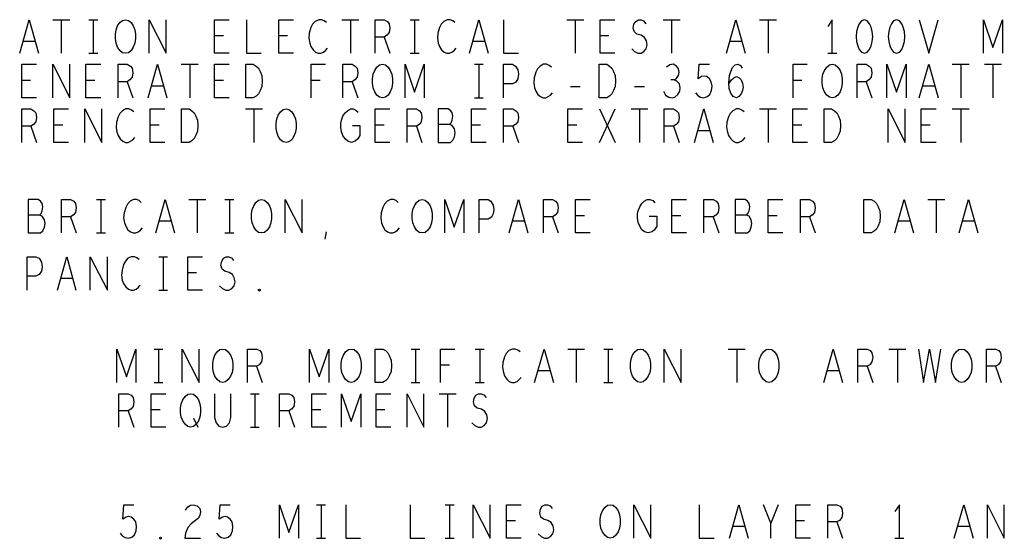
# Model space of a CAD drawing. Extents: x -3.2 to 30.8, y -10.2 to 11.8.
# Tile 25 of 33: x 17.5 to 22, y -1.4 to 0.9. Entities that reach past the tile are written whole.
import ezdxf

# ---------------------------------------------------------------- set-up
doc = ezdxf.new("R2010")
doc.units = 0
doc.layers.add('parallella-I_revD_fab_dwg_art', color=2, linetype='CONTINUOUS')

msp = doc.modelspace()

# ---------------------------------------------------------------- linework, layer by layer
at = {"layer": 'parallella-I_revD_fab_dwg_art'}
for p, q in [((17.688, 0.933), (17.764, 0.933)), ((17.726, 0.933), (17.726, 0.783)), ((17.85, 0.933), (17.89, 0.933)), ((17.87, 0.933), (17.87, 0.783)), ((18.984, 0.933), (19.06, 0.933)), ((19.022, 0.933), (19.022, 0.783)), ((19.29, 0.933), (19.33, 0.933)), ((19.31, 0.933), (19.31, 0.783)), ((19.992, 0.933), (20.068, 0.933)), ((20.03, 0.933), (20.03, 0.783)), ((20.424, 0.933), (20.5, 0.933)), ((20.462, 0.933), (20.462, 0.783)), ((20.856, 0.933), (20.932, 0.933)), ((20.894, 0.933), (20.894, 0.783)), ((18.453, 0.86), (18.413, 0.86)), ((18.741, 0.86), (18.701, 0.86)), ((19.174, 0.855), (19.199, 0.783)), ((20.181, 0.86), (20.141, 0.86)), ((17.609, 0.835), (17.555, 0.835)), ((19.625, 0.835), (19.571, 0.835)), ((20.777, 0.835), (20.723, 0.835)), ((17.85, 0.783), (17.89, 0.783)), ((19.29, 0.783), (19.33, 0.783)), ((21.162, 0.783), (21.202, 0.783)), ((18.264, 0.733), (18.34, 0.733)), ((18.302, 0.733), (18.302, 0.583)), ((19.578, 0.733), (19.618, 0.733)), ((19.598, 0.733), (19.598, 0.583)), ((21.72, 0.733), (21.796, 0.733)), ((21.758, 0.733), (21.758, 0.583)), ((21.864, 0.733), (21.94, 0.733)), ((21.902, 0.733), (21.902, 0.583)), ((17.589, 0.66), (17.549, 0.66)), ((17.877, 0.66), (17.837, 0.66)), ((18.022, 0.655), (18.047, 0.583)), ((18.185, 0.635), (18.131, 0.635)), ((18.453, 0.66), (18.413, 0.66)), ((18.886, 0.66), (18.846, 0.66)), ((19.03, 0.655), (19.055, 0.583)), ((20.008, 0.633), (20.052, 0.633)), ((20.296, 0.633), (20.34, 0.633)), ((21.046, 0.66), (21.006, 0.66)), ((21.334, 0.655), (21.359, 0.583)), ((21.641, 0.635), (21.587, 0.635)), ((19.578, 0.583), (19.618, 0.583)), ((18.552, 0.533), (18.628, 0.533)), ((18.59, 0.533), (18.59, 0.383)), ((20.139, 0.383), (20.209, 0.533)), ((20.139, 0.533), (20.209, 0.383)), ((20.28, 0.533), (20.356, 0.533)), ((20.318, 0.533), (20.318, 0.383)), ((20.856, 0.533), (20.932, 0.533)), ((20.894, 0.533), (20.894, 0.383)), ((21.72, 0.533), (21.796, 0.533)), ((21.758, 0.533), (21.758, 0.383)), ((17.59, 0.455), (17.615, 0.383)), ((17.733, 0.46), (17.693, 0.46)), ((18.165, 0.46), (18.125, 0.46)), ((19.173, 0.46), (19.133, 0.46)), ((19.318, 0.455), (19.343, 0.383)), ((19.605, 0.46), (19.565, 0.46)), ((19.75, 0.455), (19.775, 0.383)), ((20.037, 0.46), (19.997, 0.46)), ((20.47, 0.455), (20.495, 0.383)), ((21.045, 0.46), (21.005, 0.46)), ((21.621, 0.46), (21.581, 0.46)), ((20.633, 0.435), (20.579, 0.435)), ((17.884, 0.126), (17.924, 0.126)), ((17.904, 0.126), (17.904, -0.023)), ((18.298, 0.126), (18.374, 0.126)), ((18.336, 0.126), (18.336, -0.023)), ((18.46, 0.126), (18.5, 0.126)), ((18.48, 0.126), (18.48, -0.023)), ((21.61, 0.126), (21.686, 0.126)), ((21.648, 0.126), (21.648, -0.023)), ((17.768, 0.049), (17.793, -0.023)), ((19.928, 0.049), (19.953, -0.023)), ((20.071, 0.054), (20.031, 0.054)), ((20.503, 0.054), (20.463, 0.054)), ((20.648, 0.049), (20.673, -0.023)), ((20.935, 0.054), (20.895, 0.054)), ((21.08, 0.049), (21.105, -0.023)), ((18.219, 0.029), (18.165, 0.029)), ((19.803, 0.029), (19.749, 0.029)), ((21.531, 0.029), (21.477, 0.029)), ((21.819, 0.029), (21.765, 0.029)), ((17.884, -0.023), (17.924, -0.023)), ((18.46, -0.023), (18.5, -0.023)), ((18.909, -0.051), (18.915, -0.019)), ((18.163, -0.13), (18.203, -0.13)), ((18.183, -0.13), (18.183, -0.28)), ((18.333, -0.202), (18.293, -0.202)), ((17.777, -0.227), (17.724, -0.227)), ((18.163, -0.28), (18.203, -0.28)), ((18.142, -0.544), (18.182, -0.544)), ((18.162, -0.544), (18.162, -0.694)), ((19.294, -0.544), (19.334, -0.544)), ((19.314, -0.544), (19.314, -0.694)), ((19.582, -0.544), (19.622, -0.544)), ((19.602, -0.544), (19.602, -0.694)), ((19.996, -0.544), (20.072, -0.544)), ((20.034, -0.544), (20.034, -0.694)), ((20.158, -0.544), (20.198, -0.544)), ((20.178, -0.544), (20.178, -0.694)), ((20.716, -0.544), (20.792, -0.544)), ((20.754, -0.544), (20.754, -0.694)), ((21.436, -0.544), (21.512, -0.544)), ((21.474, -0.544), (21.474, -0.694)), ((19.466, -0.616), (19.426, -0.616)), ((18.602, -0.621), (18.627, -0.694)), ((19.917, -0.641), (19.863, -0.641)), ((21.213, -0.641), (21.159, -0.641)), ((21.338, -0.621), (21.363, -0.694)), ((21.914, -0.621), (21.939, -0.694)), ((18.142, -0.694), (18.182, -0.694)), ((19.294, -0.694), (19.334, -0.694)), ((19.582, -0.694), (19.622, -0.694)), ((20.158, -0.694), (20.198, -0.694)), ((18.574, -0.744), (18.614, -0.744)), ((18.594, -0.744), (18.594, -0.894)), ((19.42, -0.744), (19.496, -0.744)), ((19.458, -0.744), (19.458, -0.894)), ((18.026, -0.821), (18.051, -0.894)), ((18.169, -0.816), (18.129, -0.816)), ((18.746, -0.821), (18.771, -0.894)), ((18.889, -0.816), (18.849, -0.816)), ((19.177, -0.816), (19.137, -0.816)), ((18.319, -0.854), (18.339, -0.894)), ((18.574, -0.894), (18.614, -0.894)), ((18.871, -1.242), (18.911, -1.242)), ((18.891, -1.242), (18.891, -1.392)), ((19.447, -1.242), (19.487, -1.242)), ((19.467, -1.242), (19.467, -1.392)), ((20.94, -1.242), (20.907, -1.324)), ((19.762, -1.314), (19.722, -1.314)), ((21.058, -1.314), (21.018, -1.314)), ((21.203, -1.319), (21.228, -1.392)), ((20.79, -1.339), (20.736, -1.339)), ((21.798, -1.339), (21.744, -1.339)), ((18.871, -1.392), (18.911, -1.392)), ((19.447, -1.392), (19.487, -1.392)), ((21.463, -1.392), (21.503, -1.392))]:
    msp.add_line(p, q, dxfattribs=at)
for points in [[(17.54, 0.783), (17.582, 0.933), (17.624, 0.783)], [(18.12, 0.783), (18.12, 0.933), (18.196, 0.783), (18.196, 0.933)], [(18.479, 0.783), (18.413, 0.783), (18.413, 0.933), (18.479, 0.933)], [(18.557, 0.933), (18.557, 0.783), (18.623, 0.783)], [(18.767, 0.783), (18.701, 0.783), (18.701, 0.933), (18.767, 0.933)], [(18.915, 0.92), (18.905, 0.928), (18.893, 0.933), (18.88, 0.933), (18.865, 0.925), (18.853, 0.913), (18.845, 0.898), (18.838, 0.873), (18.836, 0.85), (18.84, 0.828), (18.845, 0.813), (18.855, 0.798), (18.866, 0.788), (18.878, 0.783), (18.89, 0.783), (18.901, 0.788), (18.911, 0.795), (18.92, 0.805)], [(19.133, 0.783), (19.133, 0.933), (19.174, 0.933), (19.188, 0.925), (19.196, 0.915), (19.199, 0.895), (19.196, 0.875), (19.186, 0.863), (19.174, 0.855), (19.133, 0.855)], [(19.491, 0.92), (19.481, 0.928), (19.469, 0.933), (19.456, 0.933), (19.441, 0.925), (19.429, 0.913), (19.421, 0.898), (19.414, 0.873), (19.412, 0.85), (19.416, 0.828), (19.421, 0.813), (19.431, 0.798), (19.442, 0.788), (19.454, 0.783), (19.466, 0.783), (19.477, 0.788), (19.487, 0.795), (19.496, 0.805)], [(19.556, 0.783), (19.598, 0.933), (19.64, 0.783)], [(19.709, 0.933), (19.709, 0.783), (19.775, 0.783)], [(20.207, 0.783), (20.141, 0.783), (20.141, 0.933), (20.207, 0.933)], [(20.283, 0.803), (20.296, 0.79), (20.311, 0.783), (20.325, 0.783), (20.338, 0.79), (20.348, 0.803), (20.353, 0.82), (20.35, 0.838), (20.341, 0.853), (20.326, 0.863), (20.306, 0.868), (20.295, 0.878), (20.29, 0.895), (20.293, 0.913), (20.301, 0.925), (20.313, 0.933), (20.325, 0.933), (20.336, 0.928), (20.346, 0.915)], [(20.708, 0.783), (20.75, 0.933), (20.792, 0.783)], [(21.182, 0.783), (21.182, 0.933), (21.162, 0.903)], [(21.572, 0.933), (21.614, 0.783), (21.656, 0.933)], [(21.859, 0.783), (21.859, 0.933), (21.902, 0.808), (21.945, 0.933), (21.945, 0.783)], [(17.615, 0.583), (17.549, 0.583), (17.549, 0.733), (17.615, 0.733)], [(17.688, 0.583), (17.688, 0.733), (17.764, 0.583), (17.764, 0.733)], [(17.903, 0.583), (17.837, 0.583), (17.837, 0.733), (17.903, 0.733)], [(17.981, 0.583), (17.981, 0.733), (18.022, 0.733), (18.036, 0.725), (18.044, 0.715), (18.047, 0.695), (18.044, 0.675), (18.034, 0.663), (18.022, 0.655), (17.981, 0.655)], [(18.116, 0.583), (18.158, 0.733), (18.2, 0.583)], [(18.479, 0.583), (18.413, 0.583), (18.413, 0.733), (18.479, 0.733)], [(18.846, 0.583), (18.846, 0.733), (18.91, 0.733)], [(18.989, 0.583), (18.989, 0.733), (19.03, 0.733), (19.044, 0.725), (19.052, 0.715), (19.055, 0.695), (19.052, 0.675), (19.042, 0.663), (19.03, 0.655), (18.989, 0.655)], [(19.267, 0.583), (19.267, 0.733), (19.31, 0.608), (19.353, 0.733), (19.353, 0.583)], [(19.709, 0.583), (19.709, 0.733), (19.749, 0.733), (19.762, 0.725), (19.772, 0.708), (19.775, 0.688), (19.772, 0.668), (19.764, 0.653), (19.749, 0.645), (19.709, 0.645)], [(19.923, 0.72), (19.913, 0.728), (19.901, 0.733), (19.888, 0.733), (19.873, 0.725), (19.861, 0.713), (19.853, 0.698), (19.846, 0.673), (19.844, 0.65), (19.848, 0.628), (19.853, 0.613), (19.863, 0.598), (19.874, 0.588), (19.886, 0.583), (19.898, 0.583), (19.909, 0.588), (19.919, 0.595), (19.928, 0.605)], [(20.474, 0.663), (20.484, 0.67), (20.492, 0.683), (20.495, 0.698), (20.492, 0.713), (20.484, 0.725), (20.469, 0.733), (20.454, 0.73), (20.439, 0.72)], [(20.569, 0.605), (20.579, 0.593), (20.591, 0.585), (20.606, 0.583), (20.621, 0.588), (20.633, 0.598), (20.641, 0.615), (20.643, 0.635), (20.639, 0.655), (20.631, 0.668), (20.619, 0.678), (20.608, 0.68), (20.596, 0.678), (20.581, 0.668), (20.586, 0.733), (20.631, 0.733)], [(20.718, 0.645), (20.73, 0.663), (20.74, 0.673), (20.753, 0.678), (20.765, 0.673), (20.773, 0.663), (20.78, 0.648), (20.782, 0.63), (20.78, 0.615), (20.773, 0.6), (20.763, 0.588), (20.752, 0.583), (20.738, 0.588), (20.727, 0.603), (20.72, 0.625), (20.718, 0.65), (20.722, 0.683), (20.727, 0.7), (20.735, 0.718), (20.747, 0.73), (20.758, 0.733), (20.77, 0.728), (20.778, 0.715)], [(21.006, 0.583), (21.006, 0.733), (21.07, 0.733)], [(21.293, 0.583), (21.293, 0.733), (21.334, 0.733), (21.348, 0.725), (21.356, 0.715), (21.359, 0.695), (21.356, 0.675), (21.346, 0.663), (21.334, 0.655), (21.293, 0.655)], [(21.427, 0.583), (21.427, 0.733), (21.47, 0.608), (21.513, 0.733), (21.513, 0.583)], [(21.572, 0.583), (21.614, 0.733), (21.656, 0.583)], [(20.425, 0.613), (20.435, 0.595), (20.449, 0.585), (20.464, 0.583), (20.477, 0.585), (20.49, 0.598), (20.499, 0.613), (20.5, 0.628), (20.497, 0.645), (20.485, 0.658), (20.474, 0.663), (20.459, 0.663)], [(17.549, 0.383), (17.549, 0.533), (17.59, 0.533), (17.604, 0.525), (17.612, 0.515), (17.615, 0.495), (17.612, 0.475), (17.602, 0.463), (17.59, 0.455), (17.549, 0.455)], [(17.759, 0.383), (17.693, 0.383), (17.693, 0.533), (17.759, 0.533)], [(17.832, 0.383), (17.832, 0.533), (17.908, 0.383), (17.908, 0.533)], [(18.051, 0.52), (18.041, 0.528), (18.029, 0.533), (18.016, 0.533), (18.001, 0.525), (17.989, 0.513), (17.981, 0.498), (17.974, 0.473), (17.972, 0.45), (17.976, 0.428), (17.981, 0.413), (17.991, 0.398), (18.002, 0.388), (18.014, 0.383), (18.026, 0.383), (18.037, 0.388), (18.047, 0.395), (18.056, 0.405)], [(18.191, 0.383), (18.125, 0.383), (18.125, 0.533), (18.191, 0.533)], [(19.032, 0.458), (19.065, 0.458), (19.065, 0.413), (19.055, 0.398), (19.044, 0.388), (19.027, 0.383), (19.01, 0.388), (18.999, 0.398), (18.989, 0.413), (18.982, 0.43), (18.979, 0.45), (18.979, 0.468), (18.982, 0.483), (18.989, 0.5), (18.999, 0.515), (19.009, 0.525), (19.022, 0.533), (19.034, 0.533), (19.047, 0.528), (19.057, 0.518)], [(19.199, 0.383), (19.133, 0.383), (19.133, 0.533), (19.199, 0.533)], [(19.277, 0.383), (19.277, 0.533), (19.318, 0.533), (19.332, 0.525), (19.34, 0.515), (19.343, 0.495), (19.34, 0.475), (19.33, 0.463), (19.318, 0.455), (19.277, 0.455)], [(19.467, 0.463), (19.474, 0.47), (19.479, 0.483), (19.482, 0.5), (19.479, 0.515), (19.472, 0.525), (19.461, 0.533), (19.416, 0.533), (19.416, 0.383), (19.471, 0.383), (19.482, 0.393), (19.489, 0.408), (19.492, 0.425), (19.489, 0.443), (19.479, 0.458), (19.467, 0.463), (19.416, 0.463)], [(19.631, 0.383), (19.565, 0.383), (19.565, 0.533), (19.631, 0.533)], [(19.709, 0.383), (19.709, 0.533), (19.75, 0.533), (19.764, 0.525), (19.772, 0.515), (19.775, 0.495), (19.772, 0.475), (19.762, 0.463), (19.75, 0.455), (19.709, 0.455)], [(20.063, 0.383), (19.997, 0.383), (19.997, 0.533), (20.063, 0.533)], [(20.429, 0.383), (20.429, 0.533), (20.47, 0.533), (20.484, 0.525), (20.492, 0.515), (20.495, 0.495), (20.492, 0.475), (20.482, 0.463), (20.47, 0.455), (20.429, 0.455)], [(20.564, 0.383), (20.606, 0.533), (20.648, 0.383)], [(20.787, 0.52), (20.777, 0.528), (20.765, 0.533), (20.752, 0.533), (20.737, 0.525), (20.725, 0.513), (20.717, 0.498), (20.71, 0.473), (20.708, 0.45), (20.712, 0.428), (20.717, 0.413), (20.727, 0.398), (20.738, 0.388), (20.75, 0.383), (20.762, 0.383), (20.773, 0.388), (20.783, 0.395), (20.792, 0.405)], [(21.071, 0.383), (21.005, 0.383), (21.005, 0.533), (21.071, 0.533)], [(21.432, 0.383), (21.432, 0.533), (21.508, 0.383), (21.508, 0.533)], [(21.647, 0.383), (21.581, 0.383), (21.581, 0.533), (21.647, 0.533)], [(17.629, 0.056), (17.636, 0.064), (17.641, 0.076), (17.644, 0.094), (17.641, 0.109), (17.634, 0.119), (17.623, 0.126), (17.578, 0.126), (17.578, -0.023), (17.633, -0.023), (17.644, -0.014), (17.651, 0.002), (17.654, 0.019), (17.651, 0.036), (17.641, 0.052), (17.629, 0.056), (17.578, 0.056)], [(17.727, -0.023), (17.727, 0.126), (17.768, 0.126), (17.782, 0.119), (17.79, 0.109), (17.793, 0.089), (17.79, 0.069), (17.78, 0.056), (17.768, 0.049), (17.727, 0.049)], [(18.085, 0.114), (18.075, 0.122), (18.063, 0.126), (18.05, 0.126), (18.035, 0.119), (18.023, 0.106), (18.015, 0.091), (18.008, 0.067), (18.006, 0.044), (18.01, 0.022), (18.015, 0.007), (18.025, -0.009), (18.036, -0.019), (18.048, -0.023), (18.06, -0.023), (18.071, -0.019), (18.081, -0.011), (18.09, -0.001)], [(18.15, -0.023), (18.192, 0.126), (18.234, -0.023)], [(18.73, -0.023), (18.73, 0.126), (18.806, -0.023), (18.806, 0.126)], [(19.237, 0.114), (19.227, 0.122), (19.215, 0.126), (19.202, 0.126), (19.187, 0.119), (19.175, 0.106), (19.167, 0.091), (19.16, 0.067), (19.158, 0.044), (19.162, 0.022), (19.167, 0.007), (19.177, -0.009), (19.188, -0.019), (19.2, -0.023), (19.212, -0.023), (19.223, -0.019), (19.233, -0.011), (19.242, -0.001)], [(19.445, -0.023), (19.445, 0.126), (19.488, 0.002), (19.531, 0.126), (19.531, -0.023)], [(19.599, -0.023), (19.599, 0.126), (19.639, 0.126), (19.652, 0.119), (19.662, 0.101), (19.665, 0.082), (19.662, 0.062), (19.654, 0.047), (19.639, 0.039), (19.599, 0.039)], [(19.734, -0.023), (19.776, 0.126), (19.818, -0.023)], [(19.887, -0.023), (19.887, 0.126), (19.928, 0.126), (19.942, 0.119), (19.95, 0.109), (19.953, 0.089), (19.95, 0.069), (19.94, 0.056), (19.928, 0.049), (19.887, 0.049)], [(20.097, -0.023), (20.031, -0.023), (20.031, 0.126), (20.097, 0.126)], [(20.362, 0.052), (20.395, 0.052), (20.395, 0.007), (20.385, -0.009), (20.374, -0.019), (20.357, -0.023), (20.34, -0.019), (20.329, -0.009), (20.319, 0.007), (20.312, 0.024), (20.309, 0.044), (20.309, 0.062), (20.312, 0.076), (20.319, 0.094), (20.329, 0.109), (20.339, 0.119), (20.352, 0.126), (20.364, 0.126), (20.377, 0.122), (20.387, 0.112)], [(20.529, -0.023), (20.463, -0.023), (20.463, 0.126), (20.529, 0.126)], [(20.607, -0.023), (20.607, 0.126), (20.648, 0.126), (20.662, 0.119), (20.67, 0.109), (20.673, 0.089), (20.67, 0.069), (20.66, 0.056), (20.648, 0.049), (20.607, 0.049)], [(20.797, 0.056), (20.804, 0.064), (20.809, 0.076), (20.812, 0.094), (20.809, 0.109), (20.802, 0.119), (20.791, 0.126), (20.746, 0.126), (20.746, -0.023), (20.801, -0.023), (20.812, -0.014), (20.819, 0.002), (20.822, 0.019), (20.819, 0.036), (20.809, 0.052), (20.797, 0.056), (20.746, 0.056)], [(20.961, -0.023), (20.895, -0.023), (20.895, 0.126), (20.961, 0.126)], [(21.039, -0.023), (21.039, 0.126), (21.08, 0.126), (21.094, 0.119), (21.102, 0.109), (21.105, 0.089), (21.102, 0.069), (21.092, 0.056), (21.08, 0.049), (21.039, 0.049)], [(21.462, -0.023), (21.504, 0.126), (21.546, -0.023)], [(21.75, -0.023), (21.792, 0.126), (21.834, -0.023)], [(17.573, -0.28), (17.573, -0.13), (17.613, -0.13), (17.627, -0.137), (17.637, -0.155), (17.64, -0.175), (17.637, -0.195), (17.628, -0.21), (17.613, -0.217), (17.573, -0.217)], [(17.709, -0.28), (17.751, -0.13), (17.792, -0.28)], [(17.856, -0.28), (17.856, -0.13), (17.933, -0.28), (17.933, -0.13)], [(18.075, -0.142), (18.065, -0.135), (18.054, -0.13), (18.04, -0.13), (18.025, -0.137), (18.014, -0.15), (18.005, -0.165), (17.999, -0.19), (17.997, -0.212), (18, -0.235), (18.005, -0.25), (18.015, -0.265), (18.027, -0.275), (18.039, -0.28), (18.05, -0.28), (18.062, -0.275), (18.072, -0.267), (18.08, -0.257)], [(18.36, -0.28), (18.293, -0.28), (18.293, -0.13), (18.36, -0.13)], [(18.436, -0.26), (18.449, -0.272), (18.464, -0.28), (18.477, -0.28), (18.491, -0.272), (18.501, -0.26), (18.506, -0.242), (18.502, -0.225), (18.494, -0.21), (18.479, -0.2), (18.459, -0.195), (18.447, -0.185), (18.442, -0.167), (18.446, -0.15), (18.454, -0.137), (18.466, -0.13), (18.477, -0.13), (18.489, -0.135), (18.499, -0.147)], [(17.975, -0.694), (17.975, -0.544), (18.018, -0.669), (18.061, -0.544), (18.061, -0.694)], [(18.268, -0.694), (18.268, -0.544), (18.344, -0.694), (18.344, -0.544)], [(18.561, -0.694), (18.561, -0.544), (18.602, -0.544), (18.616, -0.551), (18.624, -0.561), (18.627, -0.581), (18.624, -0.601), (18.614, -0.614), (18.602, -0.621), (18.561, -0.621)], [(18.839, -0.694), (18.839, -0.544), (18.882, -0.669), (18.925, -0.544), (18.925, -0.694)], [(19.426, -0.694), (19.426, -0.544), (19.49, -0.544)], [(19.783, -0.556), (19.773, -0.549), (19.761, -0.544), (19.748, -0.544), (19.733, -0.551), (19.721, -0.564), (19.713, -0.579), (19.706, -0.604), (19.704, -0.626), (19.708, -0.649), (19.713, -0.664), (19.723, -0.679), (19.734, -0.689), (19.746, -0.694), (19.758, -0.694), (19.769, -0.689), (19.779, -0.681), (19.788, -0.671)], [(19.848, -0.694), (19.89, -0.544), (19.932, -0.694)], [(20.428, -0.694), (20.428, -0.544), (20.504, -0.694), (20.504, -0.544)], [(21.144, -0.694), (21.186, -0.544), (21.228, -0.694)], [(21.297, -0.694), (21.297, -0.544), (21.338, -0.544), (21.352, -0.551), (21.36, -0.561), (21.363, -0.581), (21.36, -0.601), (21.35, -0.614), (21.338, -0.621), (21.297, -0.621)], [(21.568, -0.544), (21.591, -0.694), (21.618, -0.544), (21.645, -0.694), (21.668, -0.544)], [(21.873, -0.694), (21.873, -0.544), (21.914, -0.544), (21.928, -0.551), (21.936, -0.561), (21.939, -0.581), (21.936, -0.601), (21.926, -0.614), (21.914, -0.621), (21.873, -0.621)], [(17.985, -0.894), (17.985, -0.744), (18.026, -0.744), (18.04, -0.751), (18.048, -0.761), (18.051, -0.781), (18.048, -0.801), (18.038, -0.814), (18.026, -0.821), (17.985, -0.821)], [(18.195, -0.894), (18.129, -0.894), (18.129, -0.744), (18.195, -0.744)], [(18.413, -0.744), (18.413, -0.851), (18.42, -0.874), (18.433, -0.889), (18.45, -0.894), (18.467, -0.889), (18.48, -0.874), (18.487, -0.851), (18.487, -0.744)], [(18.705, -0.894), (18.705, -0.744), (18.746, -0.744), (18.76, -0.751), (18.768, -0.761), (18.771, -0.781), (18.768, -0.801), (18.758, -0.814), (18.746, -0.821), (18.705, -0.821)], [(18.915, -0.894), (18.849, -0.894), (18.849, -0.744), (18.915, -0.744)], [(18.983, -0.894), (18.983, -0.744), (19.026, -0.869), (19.069, -0.744), (19.069, -0.894)], [(19.203, -0.894), (19.137, -0.894), (19.137, -0.744), (19.203, -0.744)], [(19.276, -0.894), (19.276, -0.744), (19.352, -0.894), (19.352, -0.744)], [(19.567, -0.874), (19.58, -0.886), (19.595, -0.894), (19.609, -0.894), (19.622, -0.886), (19.632, -0.874), (19.637, -0.856), (19.634, -0.839), (19.625, -0.824), (19.61, -0.814), (19.59, -0.809), (19.579, -0.799), (19.574, -0.781), (19.577, -0.764), (19.585, -0.751), (19.597, -0.744), (19.609, -0.744), (19.62, -0.749), (19.63, -0.761)], [(17.99, -1.369), (18, -1.382), (18.012, -1.389), (18.027, -1.392), (18.042, -1.387), (18.054, -1.377), (18.062, -1.359), (18.064, -1.339), (18.06, -1.319), (18.052, -1.307), (18.04, -1.297), (18.029, -1.294), (18.017, -1.297), (18.002, -1.307), (18.007, -1.242), (18.052, -1.242)], [(18.283, -1.267), (18.293, -1.252), (18.305, -1.244), (18.318, -1.242), (18.335, -1.247), (18.347, -1.259), (18.35, -1.274), (18.348, -1.289), (18.342, -1.302), (18.308, -1.327), (18.293, -1.344), (18.283, -1.369), (18.28, -1.392), (18.35, -1.392)], [(18.422, -1.369), (18.432, -1.382), (18.444, -1.389), (18.459, -1.392), (18.474, -1.387), (18.486, -1.377), (18.494, -1.359), (18.496, -1.339), (18.492, -1.319), (18.484, -1.307), (18.472, -1.297), (18.461, -1.294), (18.449, -1.297), (18.434, -1.307), (18.439, -1.242), (18.484, -1.242)], [(18.704, -1.392), (18.704, -1.242), (18.747, -1.367), (18.79, -1.242), (18.79, -1.392)], [(19.002, -1.242), (19.002, -1.392), (19.068, -1.392)], [(19.29, -1.242), (19.29, -1.392), (19.356, -1.392)], [(19.573, -1.392), (19.573, -1.242), (19.649, -1.392), (19.649, -1.242)], [(19.788, -1.392), (19.722, -1.392), (19.722, -1.242), (19.788, -1.242)], [(19.864, -1.372), (19.877, -1.384), (19.892, -1.392), (19.906, -1.392), (19.919, -1.384), (19.929, -1.372), (19.934, -1.354), (19.931, -1.337), (19.922, -1.322), (19.907, -1.312), (19.887, -1.307), (19.876, -1.297), (19.871, -1.279), (19.874, -1.262), (19.882, -1.249), (19.894, -1.242), (19.906, -1.242), (19.917, -1.247), (19.927, -1.259)], [(20.293, -1.392), (20.293, -1.242), (20.369, -1.392), (20.369, -1.242)], [(20.586, -1.242), (20.586, -1.392), (20.652, -1.392)], [(20.721, -1.392), (20.763, -1.242), (20.805, -1.392)], [(20.907, -1.392), (20.907, -1.324), (20.874, -1.242)], [(21.084, -1.392), (21.018, -1.392), (21.018, -1.242), (21.084, -1.242)], [(21.162, -1.392), (21.162, -1.242), (21.203, -1.242), (21.217, -1.249), (21.225, -1.259), (21.228, -1.279), (21.225, -1.299), (21.215, -1.312), (21.203, -1.319), (21.162, -1.319)], [(21.483, -1.392), (21.483, -1.242), (21.463, -1.272)], [(21.729, -1.392), (21.771, -1.242), (21.813, -1.392)], [(21.877, -1.392), (21.877, -1.242), (21.953, -1.392), (21.953, -1.242)]]:
    msp.add_lwpolyline(points, dxfattribs=at)
for points in [[(18.014, 0.783), (18.001, 0.785), (17.989, 0.795), (17.979, 0.81), (17.972, 0.828), (17.969, 0.848), (17.969, 0.868), (17.972, 0.888), (17.979, 0.905), (17.989, 0.92), (18.001, 0.93), (18.014, 0.933), (18.027, 0.93), (18.039, 0.92), (18.049, 0.905), (18.056, 0.888), (18.059, 0.868), (18.059, 0.848), (18.056, 0.828), (18.049, 0.81), (18.039, 0.795), (18.027, 0.785)], [(21.326, 0.933), (21.313, 0.928), (21.303, 0.915), (21.296, 0.9), (21.291, 0.88), (21.289, 0.858), (21.291, 0.835), (21.296, 0.815), (21.303, 0.8), (21.313, 0.788), (21.326, 0.783), (21.339, 0.788), (21.349, 0.8), (21.356, 0.815), (21.361, 0.835), (21.363, 0.858), (21.361, 0.88), (21.356, 0.9), (21.349, 0.915), (21.339, 0.928)], [(21.47, 0.933), (21.457, 0.928), (21.447, 0.915), (21.44, 0.9), (21.435, 0.88), (21.433, 0.858), (21.435, 0.835), (21.44, 0.815), (21.447, 0.8), (21.457, 0.788), (21.47, 0.783), (21.483, 0.788), (21.493, 0.8), (21.5, 0.815), (21.505, 0.835), (21.507, 0.858), (21.505, 0.88), (21.5, 0.9), (21.493, 0.915), (21.483, 0.928)], [(18.553, 0.583), (18.553, 0.733), (18.587, 0.733), (18.6, 0.725), (18.61, 0.715), (18.618, 0.7), (18.625, 0.683), (18.627, 0.658), (18.625, 0.633), (18.618, 0.615), (18.61, 0.6), (18.6, 0.59), (18.587, 0.583)], [(19.166, 0.583), (19.153, 0.585), (19.141, 0.595), (19.131, 0.61), (19.124, 0.628), (19.121, 0.648), (19.121, 0.668), (19.124, 0.688), (19.131, 0.705), (19.141, 0.72), (19.153, 0.73), (19.166, 0.733), (19.179, 0.73), (19.191, 0.72), (19.201, 0.705), (19.208, 0.688), (19.211, 0.668), (19.211, 0.648), (19.208, 0.628), (19.201, 0.61), (19.191, 0.595), (19.179, 0.585)], [(20.137, 0.583), (20.137, 0.733), (20.171, 0.733), (20.184, 0.725), (20.194, 0.715), (20.202, 0.7), (20.209, 0.683), (20.211, 0.658), (20.209, 0.633), (20.202, 0.615), (20.194, 0.6), (20.184, 0.59), (20.171, 0.583)], [(21.182, 0.583), (21.169, 0.585), (21.157, 0.595), (21.147, 0.61), (21.14, 0.628), (21.137, 0.648), (21.137, 0.668), (21.14, 0.688), (21.147, 0.705), (21.157, 0.72), (21.169, 0.73), (21.182, 0.733), (21.195, 0.73), (21.207, 0.72), (21.217, 0.705), (21.224, 0.688), (21.227, 0.668), (21.227, 0.648), (21.224, 0.628), (21.217, 0.61), (21.207, 0.595), (21.195, 0.585)], [(18.265, 0.383), (18.265, 0.533), (18.299, 0.533), (18.312, 0.525), (18.322, 0.515), (18.33, 0.5), (18.337, 0.483), (18.339, 0.458), (18.337, 0.433), (18.33, 0.415), (18.322, 0.4), (18.312, 0.39), (18.299, 0.383)], [(18.734, 0.383), (18.721, 0.385), (18.709, 0.395), (18.699, 0.41), (18.692, 0.428), (18.689, 0.448), (18.689, 0.468), (18.692, 0.488), (18.699, 0.505), (18.709, 0.52), (18.721, 0.53), (18.734, 0.533), (18.747, 0.53), (18.759, 0.52), (18.769, 0.505), (18.776, 0.488), (18.779, 0.468), (18.779, 0.448), (18.776, 0.428), (18.769, 0.41), (18.759, 0.395), (18.747, 0.385)], [(21.145, 0.383), (21.145, 0.533), (21.179, 0.533), (21.192, 0.525), (21.202, 0.515), (21.21, 0.5), (21.217, 0.483), (21.219, 0.458), (21.217, 0.433), (21.21, 0.415), (21.202, 0.4), (21.192, 0.39), (21.179, 0.383)], [(18.624, -0.023), (18.611, -0.021), (18.599, -0.011), (18.589, 0.004), (18.582, 0.022), (18.579, 0.041), (18.579, 0.062), (18.582, 0.082), (18.589, 0.099), (18.599, 0.114), (18.611, 0.124), (18.624, 0.126), (18.637, 0.124), (18.649, 0.114), (18.659, 0.099), (18.666, 0.082), (18.669, 0.062), (18.669, 0.041), (18.666, 0.022), (18.659, 0.004), (18.649, -0.011), (18.637, -0.021)], [(19.344, -0.023), (19.331, -0.021), (19.319, -0.011), (19.309, 0.004), (19.302, 0.022), (19.299, 0.041), (19.299, 0.062), (19.302, 0.082), (19.309, 0.099), (19.319, 0.114), (19.331, 0.124), (19.344, 0.126), (19.357, 0.124), (19.369, 0.114), (19.379, 0.099), (19.386, 0.082), (19.389, 0.062), (19.389, 0.041), (19.386, 0.022), (19.379, 0.004), (19.369, -0.011), (19.357, -0.021)], [(21.323, -0.023), (21.323, 0.126), (21.357, 0.126), (21.37, 0.119), (21.38, 0.109), (21.388, 0.094), (21.395, 0.076), (21.397, 0.052), (21.395, 0.026), (21.388, 0.009), (21.38, -0.006), (21.37, -0.016), (21.357, -0.023)], [(18.615, -0.285), (18.611, -0.282), (18.611, -0.277), (18.615, -0.275), (18.618, -0.277), (18.618, -0.282)], [(18.45, -0.694), (18.437, -0.691), (18.425, -0.681), (18.415, -0.666), (18.408, -0.649), (18.405, -0.629), (18.405, -0.609), (18.408, -0.589), (18.415, -0.571), (18.425, -0.556), (18.437, -0.546), (18.45, -0.544), (18.463, -0.546), (18.475, -0.556), (18.485, -0.571), (18.492, -0.589), (18.495, -0.609), (18.495, -0.629), (18.492, -0.649), (18.485, -0.666), (18.475, -0.681), (18.463, -0.691)], [(19.026, -0.694), (19.013, -0.691), (19.001, -0.681), (18.991, -0.666), (18.984, -0.649), (18.981, -0.629), (18.981, -0.609), (18.984, -0.589), (18.991, -0.571), (19.001, -0.556), (19.013, -0.546), (19.026, -0.544), (19.039, -0.546), (19.051, -0.556), (19.061, -0.571), (19.068, -0.589), (19.071, -0.609), (19.071, -0.629), (19.068, -0.649), (19.061, -0.666), (19.051, -0.681), (19.039, -0.691)], [(19.133, -0.694), (19.133, -0.544), (19.167, -0.544), (19.18, -0.551), (19.19, -0.561), (19.198, -0.576), (19.205, -0.594), (19.207, -0.619), (19.205, -0.644), (19.198, -0.661), (19.19, -0.676), (19.18, -0.686), (19.167, -0.694)], [(20.322, -0.694), (20.309, -0.691), (20.297, -0.681), (20.287, -0.666), (20.28, -0.649), (20.277, -0.629), (20.277, -0.609), (20.28, -0.589), (20.287, -0.571), (20.297, -0.556), (20.309, -0.546), (20.322, -0.544), (20.335, -0.546), (20.347, -0.556), (20.357, -0.571), (20.364, -0.589), (20.367, -0.609), (20.367, -0.629), (20.364, -0.649), (20.357, -0.666), (20.347, -0.681), (20.335, -0.691)], [(20.898, -0.694), (20.885, -0.691), (20.873, -0.681), (20.863, -0.666), (20.856, -0.649), (20.853, -0.629), (20.853, -0.609), (20.856, -0.589), (20.863, -0.571), (20.873, -0.556), (20.885, -0.546), (20.898, -0.544), (20.911, -0.546), (20.923, -0.556), (20.933, -0.571), (20.94, -0.589), (20.943, -0.609), (20.943, -0.629), (20.94, -0.649), (20.933, -0.666), (20.923, -0.681), (20.911, -0.691)], [(21.762, -0.694), (21.749, -0.691), (21.737, -0.681), (21.727, -0.666), (21.72, -0.649), (21.717, -0.629), (21.717, -0.609), (21.72, -0.589), (21.727, -0.571), (21.737, -0.556), (21.749, -0.546), (21.762, -0.544), (21.775, -0.546), (21.787, -0.556), (21.797, -0.571), (21.804, -0.589), (21.807, -0.609), (21.807, -0.629), (21.804, -0.649), (21.797, -0.666), (21.787, -0.681), (21.775, -0.691)], [(18.306, -0.894), (18.293, -0.891), (18.281, -0.881), (18.271, -0.866), (18.264, -0.849), (18.261, -0.829), (18.261, -0.809), (18.264, -0.789), (18.271, -0.771), (18.281, -0.756), (18.293, -0.746), (18.306, -0.744), (18.319, -0.746), (18.331, -0.756), (18.341, -0.771), (18.348, -0.789), (18.351, -0.809), (18.351, -0.829), (18.348, -0.849), (18.341, -0.866), (18.331, -0.881), (18.319, -0.891)], [(20.187, -1.392), (20.174, -1.389), (20.162, -1.379), (20.152, -1.364), (20.145, -1.347), (20.142, -1.327), (20.142, -1.307), (20.145, -1.287), (20.152, -1.269), (20.162, -1.254), (20.174, -1.244), (20.187, -1.242), (20.2, -1.244), (20.212, -1.254), (20.222, -1.269), (20.229, -1.287), (20.232, -1.307), (20.232, -1.327), (20.229, -1.347), (20.222, -1.364), (20.212, -1.379), (20.2, -1.389)], [(18.171, -1.397), (18.168, -1.394), (18.168, -1.389), (18.171, -1.387), (18.174, -1.389), (18.174, -1.394)]]:
    msp.add_lwpolyline(points, close=True, dxfattribs=at)

doc.saveas('drawing.dxf')
